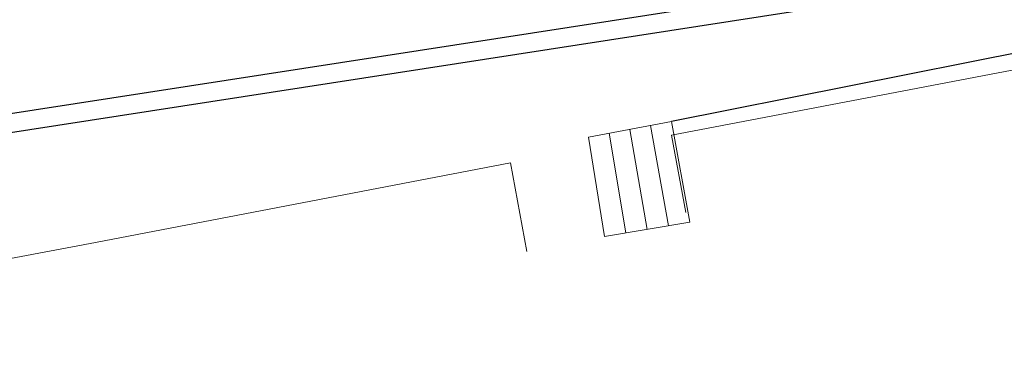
# Model space of a CAD drawing. Header units: metres. Extents: x -502 to 161, y -108 to 174.
# Tile 225 of 256: x 19.87 to 30.38, y -13 to -9.43. Entities that reach past the tile are written whole.
import ezdxf

# ---------------------------------------------------------------- set-up
doc = ezdxf.new("R2010")
doc.units = ezdxf.units.M
doc.header["$LTSCALE"] = 0.1
doc.layers.add('BRI32-005.02-5f05-Koordinierung Schemaplan 4 BA ZOB Teilbereich', color=7, linetype='Continuous')

msp = doc.modelspace()

# ---------------------------------------------------------------- linework, layer by layer
at = {"layer": 'BRI32-005.02-5f05-Koordinierung Schemaplan 4 BA ZOB Teilbereich', "color": 7, "linetype": 'Continuous', "lineweight": 25, "transparency": 33554687}
for p, q in [((14.263, -11.285), (48.725, -5.954)), ((14.308, -11.48), (48.755, -6.151)), ((30.654, -9.758), (26.827, -10.519))]:
    msp.add_line(p, q, dxfattribs=at)
at = {"layer": 'BRI32-005.02-5f05-Koordinierung Schemaplan 4 BA ZOB Teilbereich', "color": 7, "linetype": 'Continuous', "lineweight": 18, "transparency": 33554687}
for p, q in [((26.829, -10.665), (46.616, -6.881)), ((26.98, -11.488), (26.829, -10.665)), ((20.68, -11.808), (25.11, -10.959)), ((25.11, -10.959), (25.283, -11.906)), ((14.394, -13.003), (20.68, -11.808))]:
    msp.add_line(p, q, dxfattribs=at)
at = {"layer": 'BRI32-005.02-5f05-Koordinierung Schemaplan 4 BA ZOB Teilbereich', "color": 250, "linetype": 'Continuous', "lineweight": 13, "true_color": 0x333333, "transparency": 33554687}
for p, q in [((25.942, -10.684), (26.827, -10.519)), ((26.57, -11.67), (26.385, -10.602)), ((26.606, -10.56), (26.798, -11.632)), ((26.827, -10.519), (27.026, -11.593)), ((26.113, -11.746), (25.942, -10.684)), ((26.163, -10.643), (26.341, -11.708)), ((26.113, -11.746), (27.026, -11.593))]:
    msp.add_line(p, q, dxfattribs=at)

doc.saveas('drawing.dxf')
